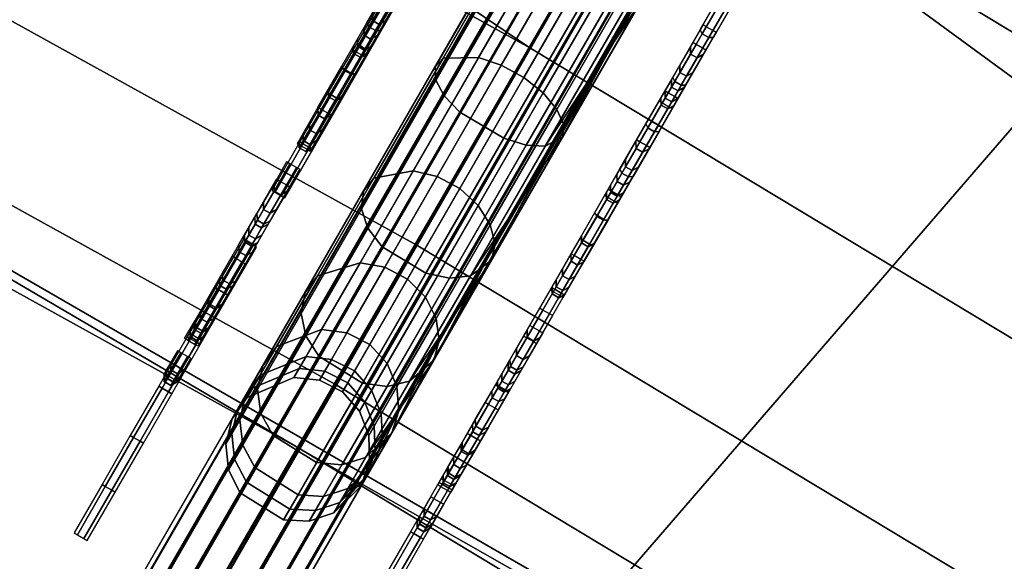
# Model space of a CAD drawing. Header units: inches. Extents: x 0 to 54.6, y -45.5 to 0.
# Tile 185 of 256: x 26.765 to 27.441, y -16.387 to -16.015. Entities that reach past the tile are written whole.
import ezdxf

# ---------------------------------------------------------------- set-up
doc = ezdxf.new("R2010")
doc.units = ezdxf.units.IN
doc.header["$LTSCALE"] = 0.03937
doc.header["$MEASUREMENT"] = 0
for name, color, linetype in [('A-FURN-3-ST', 151, 'Continuous'), ('A-FURN-3-ST-BK', 151, 'Continuous'), ('A-FURN-3-ST-SEAM', 250, 'Continuous'), ('A-FURN-3-STITCH', 15, 'Continuous')]:
    doc.layers.add(name, color=color, linetype=linetype)

msp = doc.modelspace()

# ---------------------------------------------------------------- meshes
at = {"layer": 'A-FURN-3-ST'}
mesh = msp.add_polyface(dxfattribs=at)
corners = [(23.06288, -10.27329, 18), (22.42843, -9.6913, 17.96252), (21.09185, -9.45435, 18), (20.50521, -8.92238, 17.96252), (19.09181, -8.70907, 18), (22.68746, -9.07564, 17.45), (20.74202, -8.29784, 17.45), (20.68004, -8.4613, 17.67782), (22.61967, -9.23677, 17.67782), (20.59927, -8.67431, 17.85263), (22.53132, -9.44676, 17.85263), (22.55095, -9.40077, 5), (20.6173, -8.62768, 5), (22.62509, -9.22438, 5.03806), (36.77916, -17.95873, 5), (16.28724, -31.45676, 5), (14.78857, -30.72697, 5), (28.16861, -12.12808, 5), (13.25729, -30.06834, 5), (26.32902, -11.1521, 5), (24.45566, -10.2426, 5), (11.69678, -29.48231, 5), (10.11049, -28.97019, 5), (18.65722, -7.92432, 5), (8.5019, -28.53309, 5), (16.67321, -7.29159, 5), (6.87457, -28.17199, 5), (14.66782, -6.73031, 5), (12.64362, -6.2412, 5), (5.23208, -27.88768, 5), (10.6032, -5.82488, 5), (8.54918, -5.48188, 5), (3.57805, -27.68078, 5), (6.4842, -5.21265, 5), (16.56218, -30.92346, 18), (30.60332, -14.26152, 18), (15.03782, -30.18119, 18), (26.9071, -12.12751, 18), (13.48029, -29.51132, 18), (25.00218, -11.16475, 18), (11.89303, -28.91531, 18), (10.27953, -28.39449, 18), (8.64336, -27.95, 18), (17.06551, -8.03846, 18), (15.01574, -7.44345, 18), (6.98812, -27.58283, 18), (12.94532, -6.92486, 18), (5.31747, -27.29377, 18), (10.85708, -6.4834, 18), (8.75392, -6.11967, 18), (3.63509, -27.08348, 18), (6.63871, -5.83419, 18)]
mesh.append_faces([[corners[k] for k in face] for face in [(0, 1, 2), (2, 1, 3), (2, 3, 4), (5, 6, 7, 8), (8, 7, 9, 10), (10, 9, 3, 1), (11, 12, 13), (14, 15, 16), (17, 16, 18), (17, 18, 19), (19, 18, 20), (20, 18, 21), (20, 21, 11), (11, 21, 22), (11, 22, 12), (12, 22, 23), (23, 22, 24), (23, 24, 25), (25, 24, 26), (25, 26, 27), (27, 26, 28), (28, 26, 29), (28, 29, 30), (30, 29, 31), (31, 29, 32), (31, 32, 33), (34, 35, 36), (36, 37, 38), (38, 37, 39), (38, 39, 40), (40, 39, 0), (40, 0, 2), (40, 2, 41), (41, 2, 4), (41, 4, 42), (42, 4, 43), (42, 43, 44), (42, 44, 45), (45, 44, 46), (45, 46, 47), (47, 46, 48), (47, 48, 49), (47, 49, 50), (50, 49, 51)]])
mesh = msp.add_polyface(dxfattribs=at)
corners = [(39.06533, -20.74006, 18), (38.16059, -19.54172, 17.96252), (37.47142, -19.32054, 18), (36.57999, -18.20316, 17.96252), (35.82597, -17.9611, 18), (38.67381, -18.95725, 17.1847), (38.69854, -18.92909, 16.9), (37.07195, -17.60069, 17.1847), (38.6013, -19.03983, 17.45), (37.00245, -17.68581, 17.45), (36.89188, -17.82121, 17.67782), (38.48596, -19.17118, 17.67782), (36.74779, -17.99767, 17.85263), (38.33564, -19.34237, 17.85263), (38.69854, -18.92909, 5.5), (37.09566, -17.57166, 16.9), (38.67335, -18.95762, 5.30866), (37.09566, -17.57166, 5.5), (38.36833, -19.30453, 5), (36.90024, -17.81057, 5.03806), (38.49465, -19.16082, 5.03806), (20.55498, -34.05621, 5), (19.17363, -33.12322, 5), (50.23391, -33.70876, 5), (17.75, -32.2561, 5), (49.15289, -31.92886, 5), (16.28724, -31.45676, 5), (48.00884, -30.18881, 5), (46.80321, -28.49085, 5), (45.53756, -26.83713, 5), (44.21351, -25.2298, 5), (42.83275, -23.67091, 5), (41.39707, -22.16245, 5), (39.90829, -20.70637, 5), (36.77916, -17.95873, 5), (14.78857, -30.72697, 5), (35.14282, -16.67069, 5), (33.46141, -15.44207, 5), (31.73709, -14.27445, 5), (29.97207, -13.16931, 5), (28.16861, -12.12808, 5), (20.90301, -33.56747, 18), (49.71429, -34.00877, 18), (19.49801, -32.61847, 18), (48.60507, -32.18524, 18), (18.05, -31.73648, 18), (16.56218, -30.92346, 18), (47.429, -30.4041, 18), (46.18769, -28.6678, 18), (44.88285, -26.97872, 18), (43.51627, -25.33919, 18), (42.08984, -23.75146, 18), (40.60551, -22.21771, 18), (34.13123, -16.66361, 18), (32.38955, -15.42985, 18), (30.60332, -14.26152, 18), (15.03782, -30.18119, 18), (28.775, -13.16024, 18), (26.9071, -12.12751, 18)]
mesh.append_faces([[corners[k] for k in face] for face in [(0, 1, 2), (2, 1, 3), (2, 3, 4), (5, 6, 7), (8, 9, 10, 11), (11, 10, 12, 13), (13, 12, 3, 1), (6, 14, 15), (14, 16, 17), (18, 19, 20), (21, 22, 23), (23, 22, 24), (25, 24, 26), (25, 26, 27), (27, 26, 28), (28, 26, 29), (29, 26, 30), (30, 26, 31), (31, 26, 32), (32, 26, 33), (33, 26, 18), (18, 26, 34), (34, 35, 36), (36, 35, 37), (37, 35, 38), (38, 35, 39), (39, 35, 40), (41, 42, 43), (43, 44, 45), (45, 44, 46), (46, 44, 47), (46, 47, 48), (48, 49, 46), (46, 49, 50), (46, 50, 51), (51, 52, 46), (46, 52, 0), (46, 0, 2), (2, 4, 46), (46, 4, 53), (46, 53, 54), (54, 55, 46), (56, 55, 57), (56, 57, 58)]])
at = {"layer": 'A-FURN-3-ST-BK'}
mesh = msp.add_polyface(dxfattribs=at)
corners = [(28.41072, -11.69061, 16.9), (30.21056, -12.77302, 17.1847), (28.39256, -11.7234, 17.1847), (30.15392, -12.86719, 17.45), (30.06382, -13.01699, 17.67782), (28.25465, -11.97247, 17.67782), (28.33933, -11.81954, 17.45), (29.80965, -13.43956, 17.96252), (28.775, -13.16024, 18), (28.01578, -12.40387, 17.96252), (26.9071, -12.12751, 18), (29.94639, -13.21221, 17.85263), (28.14429, -12.17177, 17.85263), (30.60332, -14.26152, 18), (28.93346, -16.9191, 18), (27.20567, -15.87839, 18), (25.4405, -14.90244, 18), (28.83747, -17.07198, 18.03372), (27.11542, -16.03472, 18.03372), (25.3561, -15.06201, 18.03372), (26.06247, -15.78535, 18.6363), (25.20774, -15.3425, 18.45343), (26.95676, -16.30952, 18.45343), (27.85785, -16.82191, 18.6363), (28.66874, -17.3407, 18.45343), (29.61207, -17.92671, 18.6363), (28.69554, -17.29803, 18.27683), (26.98196, -16.26588, 18.27683), (25.2313, -15.29795, 18.27683), (28.75443, -17.20423, 18.13035), (27.03733, -16.16997, 18.13035), (25.28308, -15.20005, 18.13035), (30.6235, -14.22955, 31.54521), (28.7939, -13.1275, 31.54521), (26.9247, -12.09404, 31.54521), (24.22858, -14.81855, 18.6363), (28.31782, -11.85819, 32.69994), (28.17509, -12.11597, 32.47717), (29.97932, -13.15764, 32.47717), (30.13119, -12.90514, 32.69994), (28.05464, -12.33351, 32.20401), (29.85115, -13.37072, 32.20401), (27.96057, -12.50339, 31.88978), (29.75106, -13.53713, 31.88978), (26.13421, -11.53443, 31.88978)]
mesh.append_faces([[corners[k] for k in face] for face in [(0, 1, 2), (3, 4, 5, 6), (7, 8, 9), (9, 8, 10), (11, 7, 9, 12), (4, 11, 12, 5), (13, 14, 15), (13, 15, 8), (8, 15, 16), (8, 16, 10), (14, 17, 15), (15, 17, 18), (15, 18, 16), (16, 18, 19), (20, 21, 22), (20, 22, 23), (23, 22, 24), (23, 24, 25), (26, 24, 22, 27), (27, 22, 21, 28), (29, 26, 27, 30), (30, 27, 28, 31), (17, 29, 30, 18), (18, 30, 31, 19), (23, 32, 33), (23, 33, 20), (20, 33, 34), (20, 34, 35), (36, 37, 38, 39), (37, 40, 41, 38), (40, 42, 43, 41), (44, 34, 42), (42, 34, 33), (42, 33, 43)]])
at = {"layer": 'A-FURN-3-ST-SEAM'}
mesh = msp.add_polyface(dxfattribs=at)
corners = [(27.5672, -15.2832, 22.95275), (27.53745, -15.26458, 22.95239), (26.92639, -16.32298, 18.64913), (26.95614, -16.34159, 18.64948), (27.21341, -15.88236, 17.95076), (27.12728, -15.97502, 17.96829), (27.18424, -15.86552, 17.9567), (27.11547, -15.96568, 17.97772), (27.1652, -15.85453, 17.9829), (27.10809, -15.95764, 17.99183), (27.10583, -15.95186, 18.00856), (26.92015, -16.27346, 18.63783), (26.91609, -16.29019, 18.64252), (27.52716, -15.2318, 22.94579), (27.53121, -15.21507, 22.9411), (27.54111, -15.20111, 22.93626), (26.93005, -16.2595, 18.633), (27.10921, -15.94919, 18.0258), (27.1652, -15.85453, 18.0171), (27.13054, -15.9542, 18.05308), (27.18424, -15.86552, 18.0433), (26.99501, -16.25663, 18.62306), (26.9792, -16.24864, 18.62334), (27.59027, -15.19025, 22.92661), (27.60607, -15.19824, 22.92633), (27.62428, -15.2277, 22.93099), (27.62513, -15.24497, 22.93512), (27.01406, -16.30337, 18.63185), (27.01322, -16.28609, 18.62772), (27.61976, -15.26117, 22.93986), (27.23906, -15.89717, 18.03214), (27.21341, -15.88236, 18.04924), (27.18528, -15.98808, 18.0446), (27.0067, -16.26982, 18.62465), (27.61776, -15.21143, 22.92791), (27.16079, -15.96949, 18.06121), (27.17207, -15.99909, 17.97497), (27.23906, -15.89717, 17.96786), (27.60136, -15.27891, 22.94684), (27.0087, -16.31956, 18.6366), (27.57275, -15.18828, 22.92861), (26.96168, -16.24667, 18.62535), (27.5292, -15.24907, 22.94975), (26.91814, -16.30746, 18.64648), (27.58476, -15.28428, 22.95052), (26.9737, -16.34268, 18.64725), (26.9903, -16.33731, 18.64357), (27.24919, -15.90302, 18)]
mesh.append_faces([[corners[k] for k in face] for face in [(0, 1, 2, 3), (4, 5, 6), (6, 7, 8), (8, 7, 9), (8, 9, 10), (11, 12, 13, 14), (14, 15, 16, 11), (10, 17, 18), (18, 17, 19), (18, 19, 20), (21, 22, 23, 24), (25, 26, 27, 28), (29, 27, 26), (30, 31, 32), (28, 33, 34, 25), (35, 31, 20), (18, 8, 10), (36, 4, 37), (38, 39, 29), (24, 34, 33, 21), (40, 23, 22, 41), (15, 40, 41, 16), (42, 13, 12, 43), (1, 42, 43, 2), (44, 0, 3, 45), (38, 44, 45, 46)]])
mesh.append_faces([[corners[k] for k in face] for face in [(18, 6, 8)]], dxfattribs={"vtx0": -1})
mesh.append_faces([[corners[k] for k in face] for face in [(30, 37, 31), (31, 4, 20), (20, 6, 18)]], dxfattribs={"vtx0": -1, "vtx1": -1})
mesh.append_faces([[corners[k] for k in face] for face in [(31, 37, 4), (20, 4, 6)]], dxfattribs={"vtx0": -1, "vtx2": -1})
mesh.append_faces([[corners[k] for k in face] for face in [(47, 37, 30)]], dxfattribs={"vtx1": -1})
mesh = msp.add_polyface(dxfattribs=at)
corners = [(27.09741, -16.0969, 18.01022), (27.06733, -16.07887, 18.01138), (27.12728, -15.97502, 17.96829), (27.1575, -15.99281, 17.96702), (27.21341, -15.88236, 17.95076), (27.18424, -15.86552, 17.9567), (27.11547, -15.96568, 17.97772), (27.10583, -15.95186, 18.00856), (27.10809, -15.95764, 17.99183), (27.05079, -16.05689, 18.03301), (27.05041, -16.04783, 18.04839), (27.05574, -16.0418, 18.06424), (27.10921, -15.94919, 18.0258), (27.18424, -15.86552, 18.0433), (27.13054, -15.9542, 18.05308), (27.14536, -15.96085, 18.06022), (27.16079, -15.96949, 18.06121), (27.09577, -16.04674, 18.09586), (27.11131, -16.05518, 18.09678), (27.13393, -16.07702, 18.08151), (27.13867, -16.08753, 18.06798), (27.19168, -15.99572, 18.02988), (27.18528, -15.98808, 18.0446), (27.23906, -15.89717, 18.03214), (27.24919, -15.90302, 18), (27.19272, -16.00083, 18.01295), (27.13779, -16.09596, 18.05243), (27.0087, -16.31956, 18.6366), (27.01406, -16.30337, 18.63185), (27.61976, -15.26117, 22.93986), (27.21341, -15.88236, 18.04924), (27.17461, -15.97898, 18.05557), (27.1245, -16.06578, 18.09159), (27.17207, -15.99909, 17.97497), (27.23906, -15.89717, 17.96786), (27.18371, -16.00231, 17.98808), (27.12599, -16.10228, 18.02957), (26.9903, -16.33731, 18.64357), (27.60136, -15.27891, 22.94684), (27.03529, -16.11918, 18.14788), (27.05163, -16.12319, 18.1535), (27.08015, -16.04149, 18.0893), (27.00814, -16.12424, 18.12639), (27.05658, -16.06768, 18.02005), (27.11286, -16.10163, 18.01752)]
mesh.append_faces([[corners[k] for k in face] for face in [(0, 1, 2, 3), (3, 2, 4), (5, 2, 6), (7, 8, 9, 10), (10, 11, 12, 7), (13, 14, 15), (13, 15, 16), (16, 15, 17, 18), (19, 20, 21, 22), (22, 21, 23), (23, 21, 24), (24, 21, 25), (25, 21, 26), (26, 21, 20), (27, 28, 29), (22, 30, 31), (22, 31, 32, 19), (31, 30, 16), (3, 4, 33), (33, 34, 35), (35, 34, 24), (35, 24, 25), (35, 25, 36), (36, 25, 26), (37, 27, 38), (18, 32, 31, 16), (39, 40, 17, 41), (41, 17, 15, 14), (42, 39, 41, 11), (11, 41, 14, 12), (43, 9, 8, 6), (1, 43, 6, 2), (44, 0, 3, 33), (36, 44, 33, 35)]])
mesh = msp.add_polyface(dxfattribs=at)
corners = [(27.33694, -15.74342, 17.98086), (27.32753, -15.73798, 17.96462), (27.34024, -15.74532, 18), (27.31348, -15.72987, 17.95379), (27.29691, -15.7203, 17.95), (27.28034, -15.71074, 17.95382), (27.2663, -15.70263, 17.96466), (27.25692, -15.69722, 17.98089), (27.25364, -15.69532, 18.00002), (27.25694, -15.69723, 18.01915), (27.26633, -15.70265, 18.03537), (27.28038, -15.71076, 18.0462), (27.29695, -15.72032, 18.05), (27.31351, -15.72989, 18.04619), (27.32756, -15.738, 18.03535), (27.33694, -15.74342, 18.01913), (21.66844, -25.56916, 18), (21.63856, -25.5519, 18.04716), (21.6522, -25.55978, 18.039), (21.66233, -25.56563, 18.02554), (21.60819, -25.53437, 18.04586), (21.58207, -25.51929, 18.00452), (21.58627, -25.52172, 18.02169), (21.59528, -25.52692, 18.03618), (21.58345, -25.52009, 17.98681), (21.63092, -25.5475, 17.95046), (21.61561, -25.53865, 17.95149), (21.60162, -25.53058, 17.95881), (21.6454, -25.55585, 17.95626), (21.66545, -25.56743, 17.98263), (21.65734, -25.56275, 17.96752)]
mesh.append_faces([[corners[k] for k in face] for face in [(0, 1, 2), (2, 15, 16), (12, 17, 13), (13, 18, 14), (14, 19, 15), (12, 11, 20), (21, 22, 9), (9, 22, 10), (10, 22, 23), (10, 23, 11), (9, 8, 21), (21, 8, 24), (3, 25, 4), (4, 26, 5), (5, 27, 6), (6, 24, 7), (7, 24, 8), (3, 1, 28), (2, 29, 0), (0, 30, 1)]])
mesh.append_faces([[corners[k] for k in face] for face in [(2, 3, 4), (2, 5, 6), (2, 6, 7), (7, 9, 10), (7, 10, 11), (7, 12, 13), (7, 13, 14), (7, 15, 2)]], dxfattribs={"vtx0": -1, "vtx2": -1})
mesh.append_faces([[corners[k] for k in face] for face in [(8, 9, 7)]], dxfattribs={"vtx1": -1})
mesh.append_faces([[corners[k] for k in face] for face in [(4, 5, 2), (11, 12, 7), (14, 15, 7)]], dxfattribs={"vtx1": -1, "vtx2": -1})
mesh.append_faces([[corners[k] for k in face] for face in [(2, 1, 3)]], dxfattribs={"vtx2": -1})
mesh = msp.add_polyface(dxfattribs=at)
corners = [(21.66844, -25.56916, 18), (27.33694, -15.74342, 18.01913), (21.66233, -25.56563, 18.02554), (19.88087, -28.66532, 18), (19.87476, -28.66179, 18.02554), (18.0933, -31.76148, 18), (19.82062, -28.63053, 18.04586), (19.85099, -28.64807, 18.04716), (21.63856, -25.5519, 18.04716), (21.60819, -25.53437, 18.04586), (27.29695, -15.72032, 18.05), (27.31351, -15.72989, 18.04619), (21.6522, -25.55978, 18.039), (27.32756, -15.738, 18.03535), (27.28038, -15.71076, 18.0462), (21.59528, -25.52692, 18.03618), (19.80771, -28.62308, 18.03618), (18.00693, -31.71161, 18.00452), (18.01113, -31.71404, 18.02169), (19.7987, -28.61788, 18.02169), (19.7945, -28.61545, 18.00452), (21.58627, -25.52172, 18.02169), (21.58207, -25.51929, 18.00452), (21.58345, -25.52009, 17.98681), (19.79588, -28.61625, 17.98681), (18.00831, -31.71241, 17.98681), (19.85783, -28.65202, 17.95626), (19.84335, -28.64366, 17.95046), (21.63092, -25.5475, 17.95046), (21.6454, -25.55585, 17.95626), (27.31348, -15.72987, 17.95379), (27.29691, -15.7203, 17.95), (21.61561, -25.53865, 17.95149), (27.28034, -15.71074, 17.95382), (21.60162, -25.53058, 17.95881), (27.2663, -15.70263, 17.96466), (27.32753, -15.73798, 17.96462), (21.65734, -25.56275, 17.96752), (19.86977, -28.65891, 17.96752), (18.09031, -31.75976, 17.98263), (19.87788, -28.66359, 17.98263), (21.66545, -25.56743, 17.98263), (27.34024, -15.74532, 18), (27.33694, -15.74342, 17.98086), (19.82804, -28.63482, 17.95149), (19.81405, -28.62674, 17.95881), (19.86463, -28.65594, 18.039)]
mesh.append_faces([[corners[k] for k in face] for face in [(0, 1, 2), (0, 2, 3), (3, 2, 4), (3, 4, 5), (6, 7, 8, 9), (9, 8, 10), (11, 8, 12), (13, 12, 2), (9, 14, 15), (9, 15, 16, 6), (17, 18, 19, 20), (20, 19, 21, 22), (22, 23, 24, 20), (20, 24, 25, 17), (26, 27, 28, 29), (29, 28, 30), (31, 28, 32), (33, 32, 34), (35, 34, 23), (29, 36, 37), (29, 37, 38, 26), (3, 39, 40), (3, 40, 0), (0, 40, 41), (0, 41, 42), (43, 41, 37), (38, 37, 41, 40), (32, 28, 27, 44), (24, 23, 34, 45), (45, 34, 32, 44), (16, 15, 21, 19), (4, 2, 12, 46), (46, 12, 8, 7)]])
mesh = msp.add_polyface(dxfattribs=at)
corners = [(27.00037, -16.26498, 18.17162), (26.97051, -16.24655, 18.1724), (27.01396, -16.1713, 18.08108), (27.04391, -16.18956, 18.08008), (27.06733, -16.07887, 18.01138), (27.09741, -16.0969, 18.01022), (27.05041, -16.04783, 18.04839), (27.05079, -16.05689, 18.03301), (26.99979, -16.14523, 18.09962), (27.00109, -16.13327, 18.1128), (26.95827, -16.21715, 18.1869), (26.96093, -16.20282, 18.1972), (26.93189, -16.25312, 18.29654), (26.94138, -16.23988, 18.30368), (26.9694, -16.19134, 18.20783), (27.00814, -16.12424, 18.12639), (27.05574, -16.0418, 18.06424), (27.11131, -16.05518, 18.09678), (27.09577, -16.04674, 18.09586), (27.05163, -16.12319, 18.1535), (27.06727, -16.13146, 18.15429), (27.0157, -16.18543, 18.22903), (27.03142, -16.19356, 18.22965), (26.98971, -16.23044, 18.31793), (27.00549, -16.23847, 18.31834), (27.05101, -16.22063, 18.21941), (27.05308, -16.23579, 18.21034), (27.09149, -16.16926, 18.1296), (27.08822, -16.15619, 18.1412), (27.13867, -16.08753, 18.06798), (27.13393, -16.07702, 18.08151), (27.13779, -16.09596, 18.05243), (27.08891, -16.18063, 18.11627), (27.04939, -16.24908, 18.19919), (27.1245, -16.06578, 18.09159), (27.07989, -16.14304, 18.14984), (27.04358, -16.20594, 18.22617), (27.12599, -16.10228, 18.02957), (27.07461, -16.19128, 18.09667), (27.03278, -16.26372, 18.18459), (26.97236, -16.22817, 18.31497), (26.99877, -16.18243, 18.22464), (27.03529, -16.11918, 18.14788), (26.96148, -16.23239, 18.17821), (27.00416, -16.15848, 18.08851), (27.05658, -16.06768, 18.02005), (27.06017, -16.19291, 18.08634), (27.11286, -16.10163, 18.01752)]
mesh.append_faces([[corners[k] for k in face] for face in [(0, 1, 2, 3), (3, 2, 4, 5), (6, 7, 8, 9), (9, 8, 10, 11), (12, 13, 14, 11), (11, 14, 15, 9), (9, 15, 16, 6), (17, 18, 19, 20), (20, 19, 21, 22), (22, 21, 23, 24), (25, 26, 27, 28), (28, 27, 29, 30), (31, 29, 32), (32, 29, 27), (32, 27, 33), (33, 27, 26), (30, 34, 35, 28), (28, 35, 36, 25), (37, 31, 38), (38, 31, 32), (38, 32, 39), (22, 36, 35, 20), (20, 35, 34, 17), (40, 23, 21, 41), (41, 21, 19, 42), (13, 40, 41, 14), (14, 41, 42, 15), (43, 10, 8, 44), (44, 8, 7, 45), (1, 43, 44, 2), (2, 44, 45, 4), (46, 3, 5, 47), (38, 46, 47, 37)]])
mesh = msp.add_polyface(dxfattribs=at)
corners = [(27.00549, -16.23847, 18.31834), (26.98971, -16.23044, 18.31793), (26.97447, -16.25683, 18.41688), (26.99029, -16.2648, 18.41707), (27.01322, -16.28609, 18.62772), (27.01406, -16.30337, 18.63185), (27.00526, -16.31862, 18.52346), (27.00469, -16.30087, 18.52272), (27.00901, -16.31212, 18.41114), (27.00833, -16.29457, 18.41393), (27.0253, -16.28391, 18.30537), (27.0241, -16.26724, 18.31146), (27.05308, -16.23579, 18.21034), (27.05101, -16.22063, 18.21941), (27.04939, -16.24908, 18.19919), (27.02055, -16.29903, 18.29739), (27.00346, -16.32863, 18.40795), (26.99958, -16.33536, 18.52436), (27.0087, -16.31956, 18.6366), (27.04358, -16.20594, 18.22617), (27.01732, -16.25142, 18.316), (27.00192, -16.2781, 18.416), (26.99837, -16.28424, 18.52217), (27.0067, -16.26982, 18.62465), (27.03278, -16.26372, 18.18459), (27.08891, -16.18063, 18.11627), (27.00253, -16.31612, 18.28807), (26.9848, -16.34684, 18.40324), (26.98071, -16.35391, 18.52554), (26.9903, -16.33731, 18.64357), (26.99501, -16.25663, 18.62306), (26.98679, -16.27086, 18.52189), (27.03142, -16.19356, 18.22965), (26.98624, -16.32095, 18.28264), (26.96887, -16.31953, 18.27935), (27.00037, -16.26498, 18.17162), (27.01727, -16.26721, 18.17651), (27.04391, -16.18956, 18.08008), (27.06017, -16.19291, 18.08634), (27.07461, -16.19128, 18.09667)]
mesh.append_faces([[corners[k] for k in face] for face in [(0, 1, 2, 3), (4, 5, 6, 7), (7, 6, 8, 9), (9, 8, 10, 11), (11, 10, 12, 13), (14, 12, 15), (15, 12, 10), (15, 10, 16), (16, 10, 8), (16, 8, 17), (17, 8, 6), (17, 6, 18), (18, 6, 5), (13, 19, 20, 11), (11, 20, 21, 9), (9, 21, 22, 7), (7, 22, 23, 4), (24, 25, 14), (24, 14, 26), (26, 14, 15), (26, 15, 27), (27, 15, 16), (27, 16, 28), (28, 16, 17), (28, 17, 29), (29, 17, 18), (30, 23, 22, 31), (31, 22, 21, 3), (3, 21, 20, 0), (0, 20, 19, 32), (33, 34, 35, 36), (36, 35, 37, 38), (26, 33, 36, 24), (24, 36, 38, 39)]])
mesh = msp.add_polyface(dxfattribs=at)
corners = [(26.95614, -16.34159, 18.64948), (26.92639, -16.32298, 18.64913), (26.91643, -16.34022, 18.52653), (26.94615, -16.35888, 18.52659), (26.92067, -16.33288, 18.3995), (26.95041, -16.35152, 18.39926), (26.9391, -16.30097, 18.27987), (26.96887, -16.31953, 18.27935), (26.97051, -16.24655, 18.1724), (27.00037, -16.26498, 18.17162), (26.96093, -16.20282, 18.1972), (26.95827, -16.21715, 18.1869), (26.92824, -16.26916, 18.28962), (26.93189, -16.25312, 18.29654), (26.91063, -16.29965, 18.40395), (26.91486, -16.28261, 18.40711), (26.90658, -16.30668, 18.52535), (26.91094, -16.2894, 18.52452), (26.91609, -16.29019, 18.64252), (26.92015, -16.27346, 18.63783), (26.93005, -16.2595, 18.633), (26.92117, -16.27489, 18.52366), (26.92495, -16.26833, 18.41037), (26.94138, -16.23988, 18.30368), (26.99029, -16.2648, 18.41707), (26.97447, -16.25683, 18.41688), (26.97096, -16.26291, 18.52194), (26.98679, -16.27086, 18.52189), (26.9792, -16.24864, 18.62334), (26.99501, -16.25663, 18.62306), (26.96168, -16.24667, 18.62535), (26.95331, -16.26117, 18.5223), (26.95688, -16.25499, 18.41553), (26.98971, -16.23044, 18.31793), (26.97236, -16.22817, 18.31497), (26.91814, -16.30746, 18.64648), (26.90836, -16.3244, 18.52606), (26.91252, -16.31719, 18.40128), (26.93062, -16.28584, 18.28378), (26.96148, -16.23239, 18.17821), (26.9737, -16.34268, 18.64725), (26.96386, -16.35971, 18.5262), (26.96805, -16.35245, 18.40076), (26.98624, -16.32095, 18.28264), (26.9903, -16.33731, 18.64357), (26.98071, -16.35391, 18.52554), (26.9848, -16.34684, 18.40324), (27.00253, -16.31612, 18.28807)]
mesh.append_faces([[corners[k] for k in face] for face in [(0, 1, 2, 3), (3, 2, 4, 5), (5, 4, 6, 7), (7, 6, 8, 9), (10, 11, 12, 13), (13, 12, 14, 15), (15, 14, 16, 17), (17, 16, 18, 19), (19, 20, 21, 17), (17, 21, 22, 15), (15, 22, 23, 13), (24, 25, 26, 27), (27, 26, 28, 29), (30, 28, 26, 31), (31, 26, 25, 32), (32, 25, 33, 34), (20, 30, 31, 21), (21, 31, 32, 22), (22, 32, 34, 23), (35, 18, 16, 36), (36, 16, 14, 37), (37, 14, 12, 38), (38, 12, 11, 39), (1, 35, 36, 2), (2, 36, 37, 4), (4, 37, 38, 6), (6, 38, 39, 8), (40, 0, 3, 41), (41, 3, 5, 42), (42, 5, 7, 43), (44, 40, 41, 45), (45, 41, 42, 46), (46, 42, 43, 47)]])
at = {"layer": 'A-FURN-3-STITCH'}
mesh = msp.add_polymesh((7, 4), dxfattribs=at)
for k, corner in enumerate([(27.07779, -15.88878, 18.0046), (27.08005, -15.89007, 18.00462), (27.08456, -15.89268, 18.00462), (27.08681, -15.89399, 18.0046), (27.05857, -15.92207, 18.01175), (27.05999, -15.92482, 18.00756), (27.0645, -15.92743, 18.00756), (27.06759, -15.92728, 18.01175), (27.03969, -15.95478, 18.02189), (27.04111, -15.95753, 18.01771), (27.04562, -15.96013, 18.01771), (27.04871, -15.95998, 18.02189), (27.02127, -15.98669, 18.03497), (27.02268, -15.98944, 18.03078), (27.02719, -15.99204, 18.03078), (27.03029, -15.9919, 18.03497), (27.00341, -16.01762, 18.05089), (27.00483, -16.02037, 18.04671), (27.00934, -16.02297, 18.04671), (27.01243, -16.02282, 18.05089), (26.98623, -16.04737, 18.06957), (26.98765, -16.05012, 18.06538), (26.99216, -16.05272, 18.06538), (26.99525, -16.05257, 18.06957), (26.96984, -16.07576, 18.09088), (26.97209, -16.07708, 18.09083), (26.9766, -16.07968, 18.09083), (26.97886, -16.08097, 18.09088)]):
    mesh.set_mesh_vertex(divmod(k, 4), corner)
mesh = msp.add_polymesh((7, 4), dxfattribs=at)
for k, corner in enumerate([(26.9381, -16.13261, 18.00005), (26.94035, -16.13391, 18.00003), (26.94486, -16.13652, 18.00003), (26.94712, -16.13782, 18.00005), (26.95727, -16.0994, 18.00768), (26.95953, -16.1007, 18.01219), (26.96404, -16.10331, 18.01219), (26.96629, -16.10461, 18.00768), (26.97669, -16.06577, 18.01227), (26.97894, -16.06707, 18.01678), (26.98345, -16.06968, 18.01678), (26.98571, -16.07098, 18.01227), (26.99622, -16.03193, 18.01381), (26.99848, -16.03324, 18.01832), (27.00299, -16.03584, 18.01832), (27.00524, -16.03714, 18.01381), (27.01576, -15.9981, 18.01227), (27.01801, -15.9994, 18.01678), (27.02252, -16.002, 18.01678), (27.02478, -16.00331, 18.01227), (27.03517, -15.96447, 18.00768), (27.03743, -15.96577, 18.01219), (27.04194, -15.96838, 18.01219), (27.04419, -15.96968, 18.00768), (27.05435, -15.93126, 18.00005), (27.0566, -15.93256, 18.00011), (27.06111, -15.93516, 18.00011), (27.06337, -15.93646, 18.00005)]):
    mesh.set_mesh_vertex(divmod(k, 4), corner)
mesh = msp.add_polymesh((7, 4), dxfattribs=at)
for k, corner in enumerate([(26.99294, -16.03575, 19.46626), (26.99521, -16.03703, 19.46625), (26.99972, -16.03964, 19.46625), (27.00196, -16.04096, 19.46626), (26.99424, -16.03351, 19.50527), (26.99431, -16.03858, 19.50644), (26.99882, -16.04118, 19.50644), (27.00326, -16.03871, 19.50527), (26.99706, -16.02861, 19.54396), (26.99714, -16.03369, 19.54513), (27.00165, -16.03629, 19.54513), (27.00608, -16.03382, 19.54396), (27.00139, -16.02111, 19.58209), (27.00147, -16.02619, 19.58326), (27.00598, -16.02879, 19.58326), (27.01041, -16.02632, 19.58209), (27.0072, -16.01104, 19.61943), (27.00728, -16.01612, 19.6206), (27.01179, -16.01872, 19.6206), (27.01622, -16.01625, 19.61943), (27.01446, -15.99847, 19.65573), (27.01454, -16.00354, 19.6569), (27.01905, -16.00615, 19.6569), (27.02348, -16.00368, 19.65573), (27.02312, -15.98347, 19.69079), (27.02535, -15.98481, 19.6908), (27.02986, -15.98742, 19.6908), (27.03214, -15.98868, 19.69079)]):
    mesh.set_mesh_vertex(divmod(k, 4), corner)
mesh = msp.add_polymesh((7, 4), dxfattribs=at)
for k, corner in enumerate([(27.2516, -15.98913, 18.0046), (27.25386, -15.99042, 18.00462), (27.25837, -15.99302, 18.00462), (27.26062, -15.99433, 18.0046), (27.23238, -16.02242, 18.01175), (27.23379, -16.02517, 18.00756), (27.2383, -16.02777, 18.00756), (27.2414, -16.02763, 18.01175), (27.21349, -16.05512, 18.02189), (27.21491, -16.05787, 18.01771), (27.21942, -16.06048, 18.01771), (27.22251, -16.06033, 18.02189), (27.19507, -16.08703, 18.03497), (27.19649, -16.08979, 18.03078), (27.201, -16.09239, 18.03078), (27.20409, -16.09224, 18.03497), (27.17721, -16.11796, 18.05089), (27.17863, -16.12071, 18.04671), (27.18314, -16.12332, 18.04671), (27.18623, -16.12317, 18.05089), (27.16004, -16.14771, 18.06957), (27.16145, -16.15046, 18.06538), (27.16596, -16.15307, 18.06538), (27.16906, -16.15292, 18.06957), (27.14365, -16.1761, 18.09088), (27.14589, -16.17742, 18.09083), (27.1504, -16.18003, 18.09083), (27.15267, -16.18131, 18.09088)]):
    mesh.set_mesh_vertex(divmod(k, 4), corner)
mesh = msp.add_polymesh((7, 4), dxfattribs=at)
for k, corner in enumerate([(27.20415, -16.0713, 19.72972), (27.20642, -16.07258, 19.72971), (27.21093, -16.07518, 19.72971), (27.21317, -16.07651, 19.72972), (27.20545, -16.06905, 19.76874), (27.20553, -16.07413, 19.76991), (27.21004, -16.07673, 19.76991), (27.21447, -16.07426, 19.76874), (27.20828, -16.06416, 19.80743), (27.20835, -16.06923, 19.8086), (27.21286, -16.07184, 19.8086), (27.2173, -16.06937, 19.80743), (27.21261, -16.05666, 19.84556), (27.21268, -16.06173, 19.84673), (27.21719, -16.06434, 19.84673), (27.22163, -16.06187, 19.84556), (27.21842, -16.04659, 19.88289), (27.2185, -16.05166, 19.88406), (27.22301, -16.05427, 19.88406), (27.22744, -16.0518, 19.88289), (27.22568, -16.03402, 19.9192), (27.22576, -16.03909, 19.92037), (27.23027, -16.04169, 19.92037), (27.2347, -16.03922, 19.9192), (27.23434, -16.01902, 19.95425), (27.23657, -16.02036, 19.95427), (27.24108, -16.02296, 19.95427), (27.24336, -16.02422, 19.95425)]):
    mesh.set_mesh_vertex(divmod(k, 4), corner)
mesh = msp.add_polymesh((7, 4), dxfattribs=at)
for k, corner in enumerate([(27.11102, -16.23245, 18.00005), (27.11328, -16.23375, 18.00003), (27.11779, -16.23636, 18.00003), (27.12004, -16.23766, 18.00005), (27.1302, -16.19924, 18.00768), (27.13245, -16.20054, 18.01219), (27.13696, -16.20315, 18.01219), (27.13922, -16.20445, 18.00768), (27.14961, -16.16561, 18.01227), (27.15187, -16.16691, 18.01678), (27.15638, -16.16952, 18.01678), (27.15863, -16.17082, 18.01227), (27.16915, -16.13177, 18.01381), (27.1714, -16.13308, 18.01832), (27.17591, -16.13568, 18.01832), (27.17817, -16.13698, 18.01381), (27.18868, -16.09794, 18.01227), (27.19094, -16.09924, 18.01678), (27.19545, -16.10184, 18.01678), (27.1977, -16.10314, 18.01227), (27.2081, -16.06431, 18.00768), (27.21036, -16.06561, 18.01219), (27.21487, -16.06821, 18.01219), (27.21712, -16.06952, 18.00768), (27.22728, -16.0311, 18.00005), (27.22953, -16.0324, 18.00011), (27.23404, -16.035, 18.00011), (27.2363, -16.0363, 18.00005)]):
    mesh.set_mesh_vertex(divmod(k, 4), corner)
mesh = msp.add_polymesh((7, 4), dxfattribs=at)
for k, corner in enumerate([(26.95553, -16.10055, 19.20279), (26.95779, -16.10183, 19.20278), (26.9623, -16.10443, 19.20278), (26.96455, -16.10576, 19.20279), (26.95682, -16.09831, 19.24181), (26.9569, -16.10338, 19.24298), (26.96141, -16.10598, 19.24298), (26.96584, -16.10351, 19.24181), (26.95965, -16.09341, 19.2805), (26.95972, -16.09849, 19.28167), (26.96423, -16.10109, 19.28167), (26.96867, -16.09862, 19.2805), (26.96398, -16.08591, 19.31863), (26.96406, -16.09099, 19.3198), (26.96857, -16.09359, 19.3198), (26.973, -16.09112, 19.31863), (26.96979, -16.07584, 19.35596), (26.96987, -16.08092, 19.35713), (26.97438, -16.08352, 19.35713), (26.97881, -16.08105, 19.35596), (26.97705, -16.06327, 19.39227), (26.97713, -16.06834, 19.39344), (26.98164, -16.07095, 19.39344), (26.98607, -16.06848, 19.39227), (26.98571, -16.04827, 19.42732), (26.98794, -16.04961, 19.42734), (26.99245, -16.05222, 19.42734), (26.99473, -16.05348, 19.42732)]):
    mesh.set_mesh_vertex(divmod(k, 4), corner)
mesh = msp.add_polymesh((7, 4), dxfattribs=at)
for k, corner in enumerate([(27.16674, -16.1361, 19.46626), (27.16901, -16.13738, 19.46625), (27.17352, -16.13998, 19.46625), (27.17576, -16.14131, 19.46626), (27.16804, -16.13385, 19.50527), (27.16812, -16.13892, 19.50644), (27.17263, -16.14153, 19.50644), (27.17706, -16.13906, 19.50527), (27.17086, -16.12896, 19.54396), (27.17094, -16.13403, 19.54513), (27.17545, -16.13664, 19.54513), (27.17988, -16.13417, 19.54396), (27.1752, -16.12146, 19.58209), (27.17527, -16.12653, 19.58326), (27.17978, -16.12914, 19.58326), (27.18421, -16.12667, 19.58209), (27.18101, -16.11139, 19.61943), (27.18109, -16.11646, 19.6206), (27.1856, -16.11907, 19.6206), (27.19003, -16.1166, 19.61943), (27.18827, -16.09882, 19.65573), (27.18835, -16.10389, 19.6569), (27.19286, -16.10649, 19.6569), (27.19729, -16.10402, 19.65573), (27.19693, -16.08382, 19.69079), (27.19916, -16.08516, 19.6908), (27.20367, -16.08776, 19.6908), (27.20595, -16.08902, 19.69079)]):
    mesh.set_mesh_vertex(divmod(k, 4), corner)
mesh = msp.add_polymesh((7, 4), dxfattribs=at)
for k, corner in enumerate([(26.91811, -16.16535, 18.93933), (26.92038, -16.16663, 18.93932), (26.92489, -16.16923, 18.93932), (26.92713, -16.17056, 18.93933), (26.91941, -16.1631, 18.97834), (26.91949, -16.16818, 18.97951), (26.924, -16.17078, 18.97951), (26.92843, -16.16831, 18.97834), (26.92224, -16.15821, 19.01703), (26.92231, -16.16329, 19.0182), (26.92682, -16.16589, 19.0182), (26.93125, -16.16342, 19.01703), (26.92657, -16.15071, 19.05516), (26.92664, -16.15578, 19.05633), (26.93115, -16.15839, 19.05633), (26.93559, -16.15592, 19.05516), (26.93238, -16.14064, 19.09249), (26.93246, -16.14572, 19.09367), (26.93697, -16.14832, 19.09367), (26.9414, -16.14585, 19.09249), (26.93964, -16.12807, 19.1288), (26.93972, -16.13314, 19.12997), (26.94423, -16.13575, 19.12997), (26.94866, -16.13328, 19.1288), (26.9483, -16.11307, 19.16386), (26.95053, -16.11441, 19.16387), (26.95504, -16.11702, 19.16387), (26.95732, -16.11828, 19.16386)]):
    mesh.set_mesh_vertex(divmod(k, 4), corner)
mesh = msp.add_polymesh((7, 4), dxfattribs=at)
for k, corner in enumerate([(26.94145, -16.12494, 18.13798), (26.94372, -16.12622, 18.138), (26.94823, -16.12882, 18.138), (26.95047, -16.13014, 18.13798), (26.92782, -16.14853, 18.16603), (26.92819, -16.15311, 18.16358), (26.9327, -16.15572, 18.16358), (26.93684, -16.15374, 18.16603), (26.91534, -16.17015, 18.19612), (26.9157, -16.17473, 18.19367), (26.92021, -16.17734, 18.19367), (26.92436, -16.17536, 18.19612), (26.90408, -16.18966, 18.22808), (26.90444, -16.19424, 18.22563), (26.90895, -16.19685, 18.22563), (26.9131, -16.19487, 18.22808), (26.8941, -16.20694, 18.26171), (26.89446, -16.21152, 18.25926), (26.89897, -16.21413, 18.25926), (26.90312, -16.21215, 18.26171), (26.88547, -16.22188, 18.2968), (26.88584, -16.22646, 18.29435), (26.89035, -16.22907, 18.29435), (26.89449, -16.22709, 18.2968), (26.87825, -16.2344, 18.33313), (26.88048, -16.23574, 18.33311), (26.88499, -16.23834, 18.33311), (26.88727, -16.23961, 18.33313)]):
    mesh.set_mesh_vertex(divmod(k, 4), corner)
mesh = msp.add_polymesh((7, 4), dxfattribs=at)
for k, corner in enumerate([(27.12933, -16.2009, 19.20279), (27.1316, -16.20218, 19.20278), (27.13611, -16.20478, 19.20278), (27.13835, -16.20611, 19.20279), (27.13063, -16.19865, 19.24181), (27.13071, -16.20372, 19.24298), (27.13521, -16.20633, 19.24298), (27.13965, -16.20386, 19.24181), (27.13345, -16.19376, 19.2805), (27.13353, -16.19883, 19.28167), (27.13804, -16.20144, 19.28167), (27.14247, -16.19897, 19.2805), (27.13778, -16.18626, 19.31863), (27.13786, -16.19133, 19.3198), (27.14237, -16.19393, 19.3198), (27.1468, -16.19146, 19.31863), (27.1436, -16.17619, 19.35596), (27.14367, -16.18126, 19.35713), (27.14818, -16.18387, 19.35713), (27.15262, -16.1814, 19.35596), (27.15086, -16.16361, 19.39227), (27.15093, -16.16869, 19.39344), (27.15544, -16.17129, 19.39344), (27.15988, -16.16882, 19.39227), (27.15952, -16.14861, 19.42732), (27.16175, -16.14996, 19.42734), (27.16626, -16.15256, 19.42734), (27.16854, -16.15382, 19.42732)]):
    mesh.set_mesh_vertex(divmod(k, 4), corner)
mesh = msp.add_polymesh((7, 4), dxfattribs=at)
for k, corner in enumerate([(26.80233, -16.36776, 18.00005), (26.80459, -16.36907, 18.00003), (26.8091, -16.37167, 18.00003), (26.81135, -16.37297, 18.00005), (26.82151, -16.33455, 18.00768), (26.82376, -16.33585, 18.01219), (26.82827, -16.33846, 18.01219), (26.83053, -16.33976, 18.00768), (26.84092, -16.30092, 18.01227), (26.84318, -16.30222, 18.01678), (26.84769, -16.30483, 18.01678), (26.84994, -16.30613, 18.01227), (26.86046, -16.26709, 18.01381), (26.86271, -16.26839, 18.01832), (26.86722, -16.27099, 18.01832), (26.86948, -16.27229, 18.01381), (26.87999, -16.23325, 18.01227), (26.88225, -16.23455, 18.01678), (26.88676, -16.23716, 18.01678), (26.88901, -16.23846, 18.01227), (26.89941, -16.19962, 18.00768), (26.90166, -16.20092, 18.01219), (26.90617, -16.20353, 18.01219), (26.90843, -16.20483, 18.00768), (26.91858, -16.16641, 18.00005), (26.92084, -16.16771, 18.00011), (26.92535, -16.17031, 18.00011), (26.9276, -16.17162, 18.00005)]):
    mesh.set_mesh_vertex(divmod(k, 4), corner)
mesh = msp.add_polymesh((7, 4), dxfattribs=at)
for k, corner in enumerate([(26.8807, -16.23015, 18.67586), (26.88297, -16.23143, 18.67585), (26.88748, -16.23403, 18.67585), (26.88972, -16.23536, 18.67586), (26.882, -16.2279, 18.71488), (26.88208, -16.23298, 18.71605), (26.88659, -16.23558, 18.71605), (26.89102, -16.23311, 18.71488), (26.88482, -16.22301, 18.75357), (26.8849, -16.22809, 18.75474), (26.88941, -16.23069, 18.75474), (26.89384, -16.22822, 18.75357), (26.88915, -16.21551, 18.7917), (26.88923, -16.22058, 18.79287), (26.89374, -16.22319, 18.79287), (26.89817, -16.22072, 18.7917), (26.89497, -16.20544, 18.82903), (26.89505, -16.21052, 18.8302), (26.89956, -16.21312, 18.8302), (26.90399, -16.21065, 18.82903), (26.90223, -16.19287, 18.86534), (26.90231, -16.19794, 18.86651), (26.90681, -16.20055, 18.86651), (26.91125, -16.19808, 18.86534), (26.91089, -16.17787, 18.90039), (26.91312, -16.17921, 18.9004), (26.91763, -16.18182, 18.9004), (26.91991, -16.18308, 18.90039)]):
    mesh.set_mesh_vertex(divmod(k, 4), corner)
mesh = msp.add_polymesh((7, 4), dxfattribs=at)
for k, corner in enumerate([(27.09192, -16.2657, 18.93933), (27.09419, -16.26698, 18.93932), (27.0987, -16.26958, 18.93932), (27.10094, -16.27091, 18.93933), (27.09322, -16.26345, 18.97834), (27.09329, -16.26852, 18.97951), (27.0978, -16.27113, 18.97951), (27.10224, -16.26866, 18.97834), (27.09604, -16.25856, 19.01703), (27.09612, -16.26363, 19.0182), (27.10063, -16.26624, 19.0182), (27.10506, -16.26377, 19.01703), (27.10037, -16.25106, 19.05516), (27.10045, -16.25613, 19.05633), (27.10496, -16.25873, 19.05633), (27.10939, -16.25626, 19.05516), (27.10618, -16.24099, 19.09249), (27.10626, -16.24606, 19.09367), (27.11077, -16.24867, 19.09367), (27.1152, -16.2462, 19.09249), (27.11344, -16.22841, 19.1288), (27.11352, -16.23349, 19.12997), (27.11803, -16.23609, 19.12997), (27.12246, -16.23362, 19.1288), (27.1221, -16.21341, 19.16386), (27.12433, -16.21476, 19.16387), (27.12884, -16.21736, 19.16387), (27.13112, -16.21862, 19.16386)]):
    mesh.set_mesh_vertex(divmod(k, 4), corner)
mesh = msp.add_polymesh((7, 4), dxfattribs=at)
for k, corner in enumerate([(27.11525, -16.22528, 18.13798), (27.11752, -16.22656, 18.138), (27.12203, -16.22917, 18.138), (27.12427, -16.23049, 18.13798), (27.10163, -16.24888, 18.16603), (27.10199, -16.25346, 18.16358), (27.1065, -16.25606, 18.16358), (27.11065, -16.25409, 18.16603), (27.08915, -16.2705, 18.19612), (27.08951, -16.27508, 18.19367), (27.09402, -16.27768, 18.19367), (27.09817, -16.27571, 18.19612), (27.07788, -16.29001, 18.22808), (27.07824, -16.29459, 18.22563), (27.08275, -16.29719, 18.22563), (27.0869, -16.29522, 18.22808), (27.06791, -16.30729, 18.26171), (27.06827, -16.31187, 18.25926), (27.07278, -16.31447, 18.25926), (27.07693, -16.3125, 18.26171), (27.05928, -16.32223, 18.2968), (27.05964, -16.32681, 18.29435), (27.06415, -16.32941, 18.29435), (27.0683, -16.32744, 18.2968), (27.05205, -16.33474, 18.33313), (27.05429, -16.33608, 18.33311), (27.0588, -16.33869, 18.33311), (27.06107, -16.33995, 18.33313)]):
    mesh.set_mesh_vertex(divmod(k, 4), corner)
mesh = msp.add_polymesh((7, 4), dxfattribs=at)
for k, corner in enumerate([(26.86868, -16.25098, 18.40438), (26.87095, -16.25226, 18.40438), (26.87546, -16.25486, 18.40438), (26.8777, -16.25619, 18.40438), (26.86566, -16.25621, 18.44302), (26.86566, -16.26142, 18.4432), (26.87017, -16.26402, 18.4432), (26.87468, -16.26142, 18.44302), (26.86416, -16.25881, 18.482), (26.86416, -16.26401, 18.48219), (26.86867, -16.26661, 18.48219), (26.87318, -16.26401, 18.482), (26.86419, -16.25874, 18.5211), (26.8642, -16.26395, 18.52129), (26.86871, -16.26655, 18.52129), (26.87321, -16.26395, 18.5211), (26.86576, -16.25603, 18.56008), (26.86577, -16.26123, 18.56027), (26.87028, -16.26383, 18.56027), (26.87478, -16.26123, 18.56008), (26.86886, -16.25067, 18.59869), (26.86886, -16.25587, 18.59887), (26.87337, -16.25848, 18.59887), (26.87788, -16.25588, 18.59869), (26.87345, -16.24271, 18.63669), (26.87568, -16.24405, 18.6367), (26.88019, -16.24666, 18.6367), (26.88247, -16.24792, 18.63669)]):
    mesh.set_mesh_vertex(divmod(k, 4), corner)
mesh = msp.add_polymesh((7, 4), dxfattribs=at)
for k, corner in enumerate([(26.97526, -16.4676, 18.00005), (26.97751, -16.46891, 18.00003), (26.98202, -16.47151, 18.00003), (26.98428, -16.47281, 18.00005), (26.99443, -16.43439, 18.00768), (26.99669, -16.43569, 18.01219), (27.0012, -16.4383, 18.01219), (27.00345, -16.4396, 18.00768), (27.01385, -16.40076, 18.01227), (27.0161, -16.40206, 18.01678), (27.02061, -16.40467, 18.01678), (27.02287, -16.40597, 18.01227), (27.03338, -16.36693, 18.01381), (27.03564, -16.36823, 18.01832), (27.04015, -16.37083, 18.01832), (27.0424, -16.37213, 18.01381), (27.05292, -16.33309, 18.01227), (27.05517, -16.33439, 18.01678), (27.05968, -16.33699, 18.01678), (27.06194, -16.3383, 18.01227), (27.07234, -16.29946, 18.00768), (27.07459, -16.30076, 18.01219), (27.0791, -16.30337, 18.01219), (27.08136, -16.30467, 18.00768), (27.09151, -16.26625, 18.00005), (27.09377, -16.26755, 18.00011), (27.09828, -16.27015, 18.00011), (27.10053, -16.27145, 18.00005)]):
    mesh.set_mesh_vertex(divmod(k, 4), corner)
mesh = msp.add_polymesh((7, 4), dxfattribs=at)
for k, corner in enumerate([(27.05451, -16.3305, 18.67586), (27.05677, -16.33178, 18.67585), (27.06128, -16.33438, 18.67585), (27.06353, -16.33571, 18.67586), (27.0558, -16.32825, 18.71488), (27.05588, -16.33332, 18.71605), (27.06039, -16.33593, 18.71605), (27.06482, -16.33346, 18.71488), (27.05863, -16.32336, 18.75357), (27.0587, -16.32843, 18.75474), (27.06321, -16.33104, 18.75474), (27.06765, -16.32857, 18.75357), (27.06296, -16.31586, 18.7917), (27.06304, -16.32093, 18.79287), (27.06755, -16.32353, 18.79287), (27.07198, -16.32106, 18.7917), (27.06877, -16.30579, 18.82903), (27.06885, -16.31086, 18.8302), (27.07336, -16.31346, 18.8302), (27.07779, -16.31099, 18.82903), (27.07603, -16.29321, 18.86534), (27.07611, -16.29829, 18.86651), (27.08062, -16.30089, 18.86651), (27.08505, -16.29842, 18.86534), (27.08469, -16.27821, 18.90039), (27.08692, -16.27956, 18.9004), (27.09143, -16.28216, 18.9004), (27.09371, -16.28342, 18.90039)]):
    mesh.set_mesh_vertex(divmod(k, 4), corner)
mesh = msp.add_polymesh((7, 4), dxfattribs=at)
for k, corner in enumerate([(27.04248, -16.35133, 18.40438), (27.04475, -16.3526, 18.40438), (27.04926, -16.35521, 18.40438), (27.0515, -16.35653, 18.40438), (27.03946, -16.35656, 18.44302), (27.03946, -16.36176, 18.4432), (27.04397, -16.36437, 18.4432), (27.04848, -16.36177, 18.44302), (27.03796, -16.35915, 18.482), (27.03796, -16.36436, 18.48219), (27.04247, -16.36696, 18.48219), (27.04698, -16.36436, 18.482), (27.038, -16.35909, 18.5211), (27.038, -16.36429, 18.52129), (27.04251, -16.3669, 18.52129), (27.04702, -16.3643, 18.5211), (27.03957, -16.35637, 18.56008), (27.03957, -16.36158, 18.56027), (27.04408, -16.36418, 18.56027), (27.04859, -16.36158, 18.56008), (27.04266, -16.35102, 18.59869), (27.04266, -16.35622, 18.59887), (27.04717, -16.35882, 18.59887), (27.05168, -16.35622, 18.59869), (27.04726, -16.34305, 18.63669), (27.04949, -16.3444, 18.6367), (27.054, -16.347, 18.6367), (27.05628, -16.34826, 18.63669)]):
    mesh.set_mesh_vertex(divmod(k, 4), corner)

doc.saveas('drawing.dxf')
